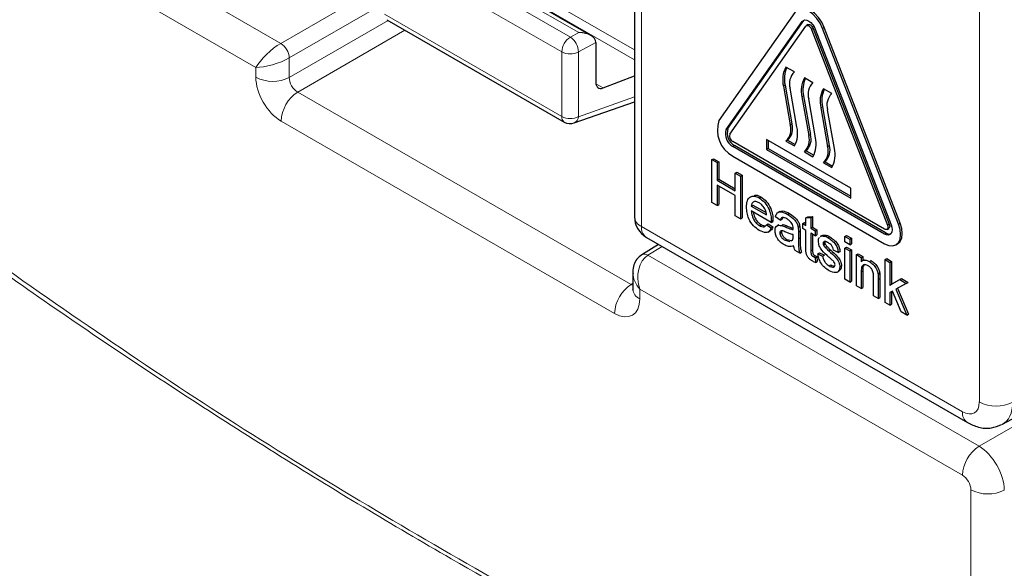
# Paper-space layout 'Blatt2' of a CAD drawing. Header units: millimetres. Extents: x 5 to 418, y 2 to 292.
# Tile 7 of 76: x 88 to 108, y 138 to 150. Entities that reach past the tile are written whole.
import ezdxf

# ---------------------------------------------------------------- set-up
doc = ezdxf.new("R2010")
doc.units = ezdxf.units.MM

psp = doc.layouts.new('Blatt2')

# ---------------------------------------------------------------- linework, layer by layer
at = {"color": 7, "linetype": 'Continuous', "lineweight": 18}
for p, q in [((107.699, 141.809), (107.699, 175.969)), ((86.114, 153.338), (93.055, 149.331)), ((92.531, 148.824), (85.766, 152.729)), ((95.19, 152.24), (100.469, 149.192)), ((95.138, 152.065), (100.469, 148.988)), ((100.615, 151.91), (100.615, 145.49)), ((95.406, 151.607), (99.125, 149.461)), ((99.305, 149.558), (95.58, 151.708)), ((98.945, 149.153), (95.227, 151.299)), ((93.055, 149.331), (95.153, 150.542)), ((95.153, 150.134), (93.231, 149.025)), ((95.227, 149.941), (98.945, 147.795)), ((93.231, 148.616), (95.303, 149.813)), ((103.984, 149.787), (104.019, 149.808)), ((104.412, 149.642), (104.448, 149.662)), ((95.657, 149.608), (93.408, 148.31)), ((99.125, 149.461), (99.305, 149.558)), ((104.183, 149.621), (104.218, 149.642)), ((99.658, 149.346), (99.295, 149.151)), ((98.945, 147.795), (98.945, 149.153)), ((99.295, 149.151), (99.295, 147.793)), ((93.231, 149.025), (93.231, 148.616)), ((92.531, 148.62), (92.531, 148.824)), ((99.66, 148.483), (99.811, 148.395)), ((103.626, 148.455), (103.591, 148.434)), ((93.408, 148.31), (100.398, 144.275)), ((104.015, 148.23), (103.98, 148.21)), ((99.295, 147.793), (100.469, 148.206)), ((104.411, 148.002), (104.376, 147.981)), ((100.05, 143.667), (93.061, 147.701)), ((103.768, 147.642), (103.733, 147.622)), ((102.393, 147.523), (102.428, 147.544)), ((104.157, 147.417), (104.122, 147.397)), ((102.531, 147.168), (102.566, 147.189)), ((104.553, 147.189), (104.517, 147.169)), ((105.774, 145.521), (105.809, 145.541)), ((106.003, 145.541), (106.039, 145.562)), ((100.615, 145.49), (107.345, 141.605)), ((103.63, 145.481), (103.666, 145.502)), ((103.905, 145.372), (103.94, 145.392)), ((105.713, 145.331), (105.748, 145.352)), ((103.905, 145.231), (103.94, 145.251)), ((101.048, 145.071), (100.751, 144.888)), ((104.164, 144.977), (104.199, 144.997)), ((100.751, 144.888), (107.692, 140.881)), ((105.221, 144.538), (105.257, 144.558)), ((100.398, 144.275), (100.434, 144.298)), ((105.58, 144.38), (105.616, 144.401)), ((107.344, 140.272), (100.58, 144.177)), ((100.58, 144.177), (100.58, 143.973)), ((107.692, 140.881), (111.734, 143.215)), ((107.521, 133.138), (107.521, 139.966))]:
    psp.add_line(p, q, dxfattribs=at)
at = {"color": 7, "linetype": 'Continuous', "lineweight": 25}
for p, q in [((100.469, 152.114), (100.469, 145.694)), ((99.552, 149.496), (95.577, 151.79)), ((103.831, 149.978), (102.24, 147.714)), ((95.278, 149.827), (98.997, 147.68)), ((102.393, 147.523), (103.984, 149.787)), ((102.428, 147.544), (104.019, 149.808)), ((102.469, 147.428), (104.06, 149.692)), ((104.019, 149.808), (104.028, 149.818)), ((104.107, 149.723), (104.072, 149.702)), ((106.039, 145.562), (104.448, 149.662)), ((104.183, 149.621), (105.774, 145.521)), ((104.218, 149.642), (105.809, 145.541)), ((104.259, 149.628), (105.85, 145.527)), ((106.003, 145.541), (104.412, 149.642)), ((99.658, 149.346), (99.658, 148.512)), ((103.821, 148.73), (103.644, 148.832)), ((99.811, 148.395), (100.469, 148.65)), ((103.591, 148.434), (103.733, 147.622)), ((103.626, 148.455), (103.768, 147.642)), ((104.21, 148.506), (104.033, 148.608)), ((103.874, 147.576), (103.733, 148.389)), ((104.015, 148.23), (104.157, 147.417)), ((104.606, 148.277), (104.429, 148.379)), ((99.205, 147.661), (100.469, 148.106)), ((103.98, 148.21), (104.122, 147.397)), ((104.263, 147.352), (104.122, 148.165)), ((104.376, 147.981), (104.517, 147.169)), ((104.411, 148.002), (104.553, 147.189)), ((104.659, 147.123), (104.517, 147.936)), ((105.713, 145.433), (102.531, 147.27)), ((105.748, 145.352), (102.566, 147.189)), ((105.005, 146.291), (103.238, 147.311)), ((103.238, 147.311), (103.238, 147.107)), ((103.273, 147.291), (103.273, 147.128)), ((103.68, 147.301), (103.644, 147.281)), ((103.644, 147.281), (103.821, 147.179)), ((103.68, 147.301), (103.839, 147.209)), ((105.713, 145.331), (102.531, 147.168)), ((103.273, 147.128), (103.238, 147.107)), ((103.238, 147.107), (105.005, 146.087)), ((103.273, 147.128), (105.005, 146.127)), ((104.068, 147.077), (104.033, 147.056)), ((104.033, 147.056), (104.21, 146.954)), ((104.068, 147.077), (104.228, 146.985)), ((102.09, 146.892), (102.125, 146.912)), ((102.09, 145.994), (102.09, 146.892)), ((102.09, 146.892), (102.2, 146.829)), ((102.125, 146.912), (102.235, 146.849)), ((102.2, 146.829), (102.235, 146.849)), ((102.2, 146.829), (102.2, 146.46)), ((102.235, 146.849), (102.235, 146.481)), ((102.531, 146.964), (105.713, 145.127)), ((104.464, 146.848), (104.429, 146.828)), ((104.429, 146.828), (104.606, 146.726)), ((104.464, 146.848), (104.623, 146.756)), ((102.579, 146.61), (102.614, 146.63)), ((102.579, 146.61), (102.688, 146.547)), ((102.579, 146.241), (102.579, 146.61)), ((102.614, 146.63), (102.724, 146.567)), ((102.688, 146.547), (102.724, 146.567)), ((102.724, 146.567), (102.724, 145.669)), ((102.2, 146.46), (102.235, 146.481)), ((102.2, 146.46), (102.579, 146.241)), ((102.579, 146.138), (102.2, 146.356)), ((102.2, 146.356), (102.2, 145.93)), ((102.235, 146.481), (102.579, 146.282)), ((102.688, 146.547), (102.688, 145.648)), ((102.235, 146.336), (102.235, 145.951)), ((105.005, 146.087), (105.005, 146.291)), ((102.2, 145.93), (102.09, 145.994)), ((102.2, 145.93), (102.235, 145.951)), ((102.579, 145.712), (102.579, 146.138)), ((103.081, 146.09), (103.116, 146.11)), ((102.918, 145.919), (102.953, 145.939)), ((102.918, 145.919), (103.237, 145.735)), ((103.336, 145.574), (102.918, 145.815)), ((102.953, 145.939), (103.229, 145.78)), ((103.513, 145.806), (103.474, 145.783)), ((103.684, 145.742), (103.719, 145.762)), ((102.688, 145.648), (102.579, 145.712)), ((102.688, 145.648), (102.724, 145.669)), ((103.087, 145.51), (103.123, 145.53)), ((103.236, 145.528), (103.271, 145.549)), ((103.271, 145.549), (103.369, 145.481)), ((103.336, 145.603), (103.372, 145.623)), ((103.336, 145.574), (103.371, 145.594)), ((103.526, 145.625), (103.426, 145.694)), ((103.526, 145.625), (103.561, 145.646)), ((103.548, 145.512), (103.584, 145.532)), ((103.576, 145.678), (103.561, 145.646)), ((103.995, 145.551), (104.03, 145.571)), ((103.995, 145.447), (103.995, 145.551)), ((103.995, 145.551), (104.064, 145.51)), ((104.03, 145.571), (104.064, 145.551)), ((104.064, 145.67), (104.1, 145.69)), ((104.064, 145.67), (104.164, 145.678)), ((104.064, 145.51), (104.064, 145.67)), ((104.1, 145.69), (104.199, 145.698)), ((104.164, 145.678), (104.199, 145.698)), ((104.164, 145.678), (104.164, 145.453)), ((104.199, 145.698), (104.199, 145.473)), ((103.236, 145.528), (103.333, 145.46)), ((103.271, 145.374), (103.311, 145.397)), ((103.333, 145.46), (103.369, 145.481)), ((103.498, 145.527), (103.458, 145.504)), ((103.516, 145.351), (103.551, 145.371)), ((103.9, 145.473), (103.935, 145.493)), ((103.905, 145.372), (103.905, 145.231)), ((103.94, 145.392), (103.94, 145.251)), ((104.064, 145.407), (103.995, 145.447)), ((104.064, 145.038), (104.064, 145.407)), ((104.164, 145.453), (104.199, 145.473)), ((104.164, 145.453), (104.254, 145.401)), ((104.254, 145.297), (104.164, 145.349)), ((104.164, 145.349), (104.164, 144.977)), ((104.199, 145.473), (104.289, 145.421)), ((104.199, 145.329), (104.199, 144.997)), ((104.254, 145.401), (104.289, 145.421)), ((104.254, 145.401), (104.254, 145.297)), ((104.289, 145.421), (104.289, 145.318)), ((105.763, 145.429), (105.798, 145.449)), ((100.719, 145.261), (107.449, 141.376)), ((103.625, 145.2), (103.66, 145.22)), ((103.625, 145.2), (103.723, 145.173)), ((103.66, 145.22), (103.758, 145.193)), ((103.754, 145.19), (103.78, 145.205)), ((103.795, 145.287), (103.795, 145.32)), ((104.254, 145.297), (104.289, 145.318)), ((104.405, 145.304), (104.365, 145.281)), ((104.372, 145.279), (104.386, 145.29)), ((104.386, 145.29), (104.422, 145.31)), ((104.407, 145.3), (104.422, 145.31)), ((104.423, 145.136), (104.459, 145.156)), ((104.525, 145.256), (104.561, 145.276)), ((104.882, 145.28), (104.917, 145.3)), ((104.882, 145.28), (104.982, 145.222)), ((104.882, 145.165), (104.882, 145.28)), ((104.982, 145.107), (104.882, 145.165)), ((104.917, 145.3), (105.017, 145.243)), ((104.982, 145.222), (105.017, 145.243)), ((104.982, 145.222), (104.982, 145.107)), ((104.982, 145.107), (105.017, 145.128)), ((105.017, 145.243), (105.017, 145.128)), ((105.95, 145.104), (105.985, 145.124)), ((100.973, 145.115), (100.623, 144.898)), ((103.935, 144.929), (103.835, 144.986)), ((103.935, 144.929), (103.97, 144.949)), ((104.314, 144.917), (104.349, 144.938)), ((104.314, 144.917), (104.413, 144.871)), ((104.349, 144.938), (104.449, 144.892)), ((104.434, 145.096), (104.469, 145.116)), ((104.467, 145.05), (104.502, 145.071)), ((104.542, 144.982), (104.577, 145.002)), ((104.742, 144.946), (104.643, 144.992)), ((104.742, 144.946), (104.778, 144.967)), ((104.882, 145.038), (104.917, 145.059)), ((104.882, 144.382), (104.882, 145.038)), ((104.882, 145.038), (104.982, 144.981)), ((104.917, 145.059), (105.017, 145.001)), ((104.982, 144.981), (105.017, 145.001)), ((104.982, 144.981), (104.982, 144.324)), ((105.017, 145.001), (105.017, 144.345)), ((105.121, 144.9), (105.157, 144.92)), ((105.157, 144.92), (105.257, 144.863)), ((104.215, 144.859), (104.25, 144.88)), ((104.254, 144.84), (104.289, 144.86)), ((104.254, 144.84), (104.264, 144.737)), ((104.264, 144.737), (104.299, 144.758)), ((104.289, 144.86), (104.299, 144.758)), ((104.413, 144.871), (104.449, 144.892)), ((105.121, 144.244), (105.121, 144.9)), ((105.121, 144.9), (105.221, 144.843)), ((105.221, 144.843), (105.257, 144.863)), ((105.221, 144.843), (105.221, 144.751)), ((105.284, 144.794), (105.244, 144.771)), ((105.257, 144.863), (105.257, 144.778)), ((105.394, 144.754), (105.43, 144.775)), ((105.721, 144.796), (105.757, 144.816)), ((105.721, 143.897), (105.721, 144.796)), ((105.721, 144.796), (105.821, 144.738)), ((105.757, 144.816), (105.857, 144.758)), ((105.821, 144.738), (105.857, 144.758)), ((105.821, 144.738), (105.821, 144.261)), ((105.857, 144.758), (105.857, 144.282)), ((100.434, 144.526), (100.434, 144.177)), ((104.551, 144.665), (104.586, 144.686)), ((104.718, 144.531), (104.758, 144.554)), ((104.772, 144.642), (104.808, 144.663)), ((105.221, 144.538), (105.221, 144.186)), ((105.257, 144.558), (105.257, 144.207)), ((105.575, 144.491), (105.61, 144.511)), ((104.982, 144.324), (104.882, 144.382)), ((104.982, 144.324), (105.017, 144.345)), ((105.48, 144.036), (105.48, 144.428)), ((105.58, 144.38), (105.58, 143.979)), ((105.616, 144.401), (105.616, 143.999)), ((105.821, 144.261), (106.03, 144.376)), ((105.857, 144.282), (106.065, 144.396)), ((106.168, 144.296), (105.95, 144.176)), ((106.03, 144.376), (106.065, 144.396)), ((106.03, 144.376), (106.168, 144.296)), ((106.065, 144.396), (106.204, 144.316)), ((106.168, 144.296), (106.204, 144.316)), ((105.221, 144.186), (105.121, 144.244)), ((105.221, 144.186), (105.257, 144.207)), ((105.821, 144.261), (105.857, 144.282)), ((105.878, 144.137), (105.821, 144.105)), ((105.821, 144.105), (105.821, 143.84)), ((105.857, 144.125), (105.857, 143.86)), ((106.062, 143.701), (105.878, 144.137)), ((105.95, 144.176), (106.178, 143.633)), ((105.986, 144.196), (106.214, 143.654)), ((105.58, 143.979), (105.48, 144.036)), ((105.58, 143.979), (105.616, 143.999)), ((105.821, 143.84), (105.721, 143.897)), ((105.821, 143.84), (105.857, 143.86)), ((106.178, 143.633), (106.062, 143.701)), ((106.178, 143.633), (106.214, 143.654)), ((108.181, 141.342), (111.747, 143.259))]:
    psp.add_line(p, q, dxfattribs=at)
at = {"color": 7, "linetype": 'Continuous', "lineweight": 25, "flags": 128}
for points in [[(104.412, 149.642), (104.359, 149.753), (104.289, 149.855), (104.208, 149.94), (104.122, 150.004), (104.035, 150.041), (103.954, 150.049), (103.884, 150.027), (103.831, 149.978)], [(104.448, 149.662), (104.394, 149.773), (104.325, 149.875), (104.244, 149.961), (104.157, 150.024), (104.07, 150.061), (103.989, 150.069), (103.919, 150.048)], [(103.984, 149.787), (104.009, 149.811), (104.042, 149.821), (104.08, 149.817), (104.122, 149.799), (104.163, 149.769), (104.201, 149.729), (104.234, 149.681), (104.259, 149.628)], [(104.06, 149.692), (104.072, 149.702), (104.086, 149.707), (104.103, 149.705), (104.122, 149.697), (104.14, 149.684), (104.157, 149.666), (104.172, 149.645), (104.183, 149.621)], [(104.107, 149.723), (104.122, 149.727), (104.139, 149.726), (104.157, 149.718), (104.175, 149.704), (104.192, 149.686), (104.207, 149.665), (104.218, 149.642)], [(105.713, 145.127), (105.799, 145.09), (105.88, 145.082), (105.95, 145.104), (106.003, 145.153), (106.037, 145.227), (106.048, 145.321), (106.037, 145.428), (106.003, 145.541)], [(105.809, 145.541), (105.816, 145.517), (105.819, 145.495), (105.816, 145.475), (105.809, 145.459), (105.798, 145.449), (105.798, 145.449)], [(105.985, 145.124), (105.985, 145.124), (106.039, 145.174), (106.072, 145.248), (106.084, 145.342), (106.072, 145.449), (106.039, 145.562)], [(105.85, 145.527), (105.866, 145.474), (105.872, 145.423), (105.866, 145.379), (105.85, 145.344), (105.825, 145.32), (105.792, 145.31), (105.754, 145.314), (105.713, 145.331)], [(105.774, 145.521), (105.781, 145.497), (105.783, 145.474), (105.781, 145.455), (105.774, 145.439), (105.763, 145.429), (105.748, 145.424), (105.731, 145.426), (105.713, 145.433)]]:
    psp.add_lwpolyline(points, dxfattribs=at)
at = {"color": 7, "linetype": 'Continuous', "lineweight": 18}
for centre, radius, start, end in [((99.328, 149.136), 0.383, 121.9791, 177.4433), ((98.911, 149.141), 0.384, 1.4456, 56.2459), ((92.836, 149), 0.396, 3.5243, 56.476), ((99.122, 149.495), 0.385, 242.6573, 296.7655), ((92.884, 149.304), 0.77, 242.6567, 296.7662), ((93.83, 147.666), 0.77, 123.2302, 177.3472), ((99.07, 147.783), 0.126, 174.3618, 234.326), ((99.122, 148.137), 0.385, 242.6573, 296.7655), ((99.141, 147.802), 0.155, 294.375, 356.6406), ((100.715, 145.716), 0.247, 185.088, 246.2314), ((100.861, 145.464), 0.247, 173.7744, 234.9146), ((100.678, 144.786), 0.125, 54.4931, 116.3205), ((100.82, 143.631), 0.77, 123.2302, 177.3472), ((100.674, 144.194), 0.24, 184.1366, 247.1828), ((108.052, 142.494), 0.77, 242.6568, 296.7662), ((107.591, 141.579), 0.247, 173.7761, 234.8983), ((108.114, 140.237), 0.77, 123.2293, 177.3476), ((107.875, 140.65), 0.77, 242.6568, 296.7661)]:
    psp.add_arc(centre, radius, start, end, dxfattribs=at)
at = {"color": 7, "linetype": 'Continuous', "lineweight": 25}
for centre, radius, start, end in [((104.133, 148.564), 0.558, 151.2942, 193.4714), ((104.193, 148.586), 0.582, 156.008, 192.9938), ((104.057, 148.487), 0.339, 134.1217, 196.8048), ((104.522, 148.34), 0.558, 151.2942, 193.4714), ((104.582, 148.361), 0.582, 156.008, 192.9938), ((104.446, 148.263), 0.339, 134.1217, 196.8048), ((104.918, 148.111), 0.558, 151.2945, 193.4711), ((104.978, 148.133), 0.582, 156.0084, 192.9933), ((104.841, 148.034), 0.339, 134.1215, 196.8048), ((99.122, 147.897), 0.25, 240.0027, 289.3798), ((102.832, 147.512), 0.626, 161.2215, 241.1899), ((103.409, 147.524), 0.339, 314.1222, 16.8046), ((103.444, 147.544), 0.339, 314.1222, 16.8046), ((102.673, 147.428), 0.296, 161.2218, 241.1891), ((102.709, 147.448), 0.296, 161.2218, 241.1891), ((102.594, 147.386), 0.132, 161.2206, 241.1915), ((103.332, 147.447), 0.558, 331.2947, 13.4712), ((103.797, 147.299), 0.339, 314.1222, 16.8046), ((103.833, 147.32), 0.339, 314.1222, 16.8046), ((103.721, 147.222), 0.558, 331.2947, 13.4712), ((104.229, 147.091), 0.339, 314.1218, 16.805), ((104.193, 147.071), 0.339, 314.1218, 16.805), ((104.117, 146.994), 0.558, 331.295, 13.4709), ((100.969, 145.694), 0.5, 180, 240.0027), ((105.817, 145.452), 0.122, 235.5334, 281.5649)]:
    psp.add_arc(centre, radius, start, end, dxfattribs=at)
for centre, major_axis, ratio, start_param, end_param in [((99.302, 149.352), (0.357, -0.005), 0.577293, 0.017527, 1.570871), ((99.482, 149.448), (-0.125, 0.217), 0.577206, 3.92692, 3.944678), ((99.838, 148.612), (0.128, 0.215), 0.587369, 2.36515, 3.78643)]:
    psp.add_ellipse(centre, major_axis=major_axis, ratio=ratio, start_param=start_param, end_param=end_param, dxfattribs=at)
at = {"color": 7, "linetype": 'Continuous', "lineweight": 18}
for centre, major_axis, ratio, start_param, end_param in [((92.884, 149.028), (0.384, 0.354), 0.264838, 0.885369, 2.438712), ((92.884, 149.028), (0.498, 0.156), 0.264711, 3.844438, 5.397781), ((93.061, 148.314), (-0.375, 0.65), 0.577557, 0.785632, 2.356124), ((93.415, 148.518), (-0.125, 0.217), 0.618558, 0.785635, 2.356127), ((100.934, 144.381), (-0.067, 0.548), 0.71152, 0.311367, 1.86471), ((100.934, 144.381), (0.441, -0.332), 0.711499, 3.664378, 4.418325), ((100.404, 144.483), (-0.112, 0.224), 0.575107, 2.391031, 2.605162), ((100.05, 144.279), (-0.375, 0.65), 0.577206, 2.356428, 3.92692), ((107.345, 142.014), (-0.25, 0.433), 0.577206, 2.356428, 3.92692), ((107.698, 142.218), (-0.487, 0.874), 0.577293, 3.119125, 3.935643), ((107.698, 140.272), (-0.375, 0.65), 0.56389, 3.927223, 5.497715), ((107.344, 140.068), (-0.125, 0.217), 0.577557, 3.927224, 5.497716)]:
    psp.add_ellipse(centre, major_axis=major_axis, ratio=ratio, start_param=start_param, end_param=end_param, dxfattribs=at)
at = {"color": 7, "linetype": 'Continuous', "lineweight": 25}
for points, knots in [([(102.818, 145.896), (102.82, 145.943), (102.825, 146.038), (102.888, 146.121), (102.981, 146.137), (103.047, 146.106), (103.081, 146.09)], [0, 0, 0, 0, 0.280742, 0.559771, 0.779663, 1, 1, 1, 1]), ([(103.08, 145.986), (103.058, 145.997), (103.013, 146.018), (102.96, 146.009), (102.926, 145.974), (102.92, 145.937), (102.918, 145.919)], [0, 0, 0, 0, 0.280192, 0.559724, 0.779652, 1, 1, 1, 1]), ([(102.984, 146.142), (102.995, 146.145), (103.034, 146.154), (103.082, 146.128), (103.116, 146.11)], [0, 0, 0, 0, 0.295455, 1, 1, 1, 1]), ([(103.2, 145.862), (103.18, 145.892), (103.145, 145.945), (103.1, 145.974), (103.08, 145.986)], [0, 0, 0, 0, 0.55851, 1, 1, 1, 1]), ([(103.081, 146.09), (103.122, 146.06), (103.204, 146.002), (103.292, 145.855), (103.332, 145.718), (103.335, 145.641), (103.336, 145.603)], [0, 0, 0, 0, 0.279365, 0.558395, 0.778886, 1, 1, 1, 1]), ([(103.116, 146.11), (103.157, 146.081), (103.24, 146.022), (103.327, 145.875), (103.367, 145.738), (103.37, 145.662), (103.372, 145.623)], [0, 0, 0, 0, 0.279365, 0.558395, 0.778886, 1, 1, 1, 1]), ([(103.086, 145.407), (103.044, 145.436), (102.96, 145.493), (102.866, 145.639), (102.823, 145.779), (102.82, 145.857), (102.818, 145.896)], [0, 0, 0, 0, 0.27995, 0.558655, 0.778986, 1, 1, 1, 1]), ([(102.918, 145.815), (102.921, 145.784), (102.927, 145.721), (102.969, 145.626), (103.027, 145.551), (103.067, 145.524), (103.087, 145.51)], [0, 0, 0, 0, 0.280645, 0.559693, 0.779662, 1, 1, 1, 1]), ([(102.96, 145.791), (102.962, 145.774), (102.968, 145.726), (103.004, 145.646), (103.062, 145.572), (103.102, 145.544), (103.123, 145.53)], [0, 0, 0, 0, 0.171829, 0.493089, 0.746331, 1, 1, 1, 1]), ([(103.237, 145.735), (103.234, 145.758), (103.23, 145.8), (103.209, 145.843), (103.2, 145.862)], [0, 0, 0, 0, 0.560684, 1, 1, 1, 1]), ([(103.426, 145.694), (103.435, 145.725), (103.454, 145.786), (103.552, 145.808), (103.634, 145.767), (103.684, 145.742)], [0, 0, 0, 0, 0.280432, 0.559299, 1, 1, 1, 1]), ([(103.516, 145.8), (103.535, 145.808), (103.591, 145.832), (103.667, 145.79), (103.719, 145.762)], [0, 0, 0, 0, 0.323828, 1, 1, 1, 1]), ([(103.684, 145.742), (103.736, 145.708), (103.808, 145.662), (103.883, 145.55), (103.894, 145.499), (103.9, 145.473)], [0, 0, 0, 0, 0.559252, 0.77919, 1, 1, 1, 1]), ([(103.719, 145.762), (103.771, 145.729), (103.843, 145.682), (103.918, 145.571), (103.93, 145.519), (103.935, 145.493)], [0, 0, 0, 0, 0.559252, 0.77919, 1, 1, 1, 1]), ([(103.123, 145.53), (103.14, 145.521), (103.171, 145.504), (103.198, 145.505), (103.21, 145.505)], [0, 0, 0, 0, 0.568415, 1, 1, 1, 1]), ([(103.336, 145.603), (103.336, 145.598), (103.336, 145.588), (103.336, 145.578), (103.336, 145.574)], [0, 0, 0, 0, 0.559973, 1, 1, 1, 1]), ([(103.372, 145.623), (103.372, 145.618), (103.372, 145.608), (103.371, 145.599), (103.371, 145.594)], [0, 0, 0, 0, 0.559973, 1, 1, 1, 1]), ([(103.666, 145.648), (103.649, 145.657), (103.615, 145.676), (103.568, 145.686), (103.539, 145.662), (103.53, 145.638), (103.526, 145.625)], [0, 0, 0, 0, 0.280857, 0.559746, 0.779498, 1, 1, 1, 1]), ([(103.584, 145.532), (103.599, 145.528), (103.626, 145.519), (103.654, 145.507), (103.666, 145.502)], [0, 0, 0, 0, 0.559914, 1, 1, 1, 1]), ([(103.769, 145.554), (103.751, 145.576), (103.719, 145.616), (103.682, 145.638), (103.666, 145.648)], [0, 0, 0, 0, 0.557871, 1, 1, 1, 1]), ([(103.795, 145.451), (103.795, 145.469), (103.794, 145.502), (103.777, 145.538), (103.769, 145.554)], [0, 0, 0, 0, 0.5619412, 1, 1, 1, 1]), ([(103.333, 145.46), (103.322, 145.434), (103.3, 145.382), (103.213, 145.348), (103.134, 145.385), (103.086, 145.407)], [0, 0, 0, 0, 0.280602, 0.560833, 1, 1, 1, 1]), ([(103.087, 145.51), (103.105, 145.501), (103.139, 145.484), (103.198, 145.478), (103.221, 145.509), (103.236, 145.528)], [0, 0, 0, 0, 0.281288, 0.561915, 1, 1, 1, 1]), ([(103.369, 145.481), (103.359, 145.452), (103.347, 145.414), (103.315, 145.405), (103.309, 145.402)], [0, 0, 0, 0, 0.775976, 1, 1, 1, 1]), ([(103.416, 145.402), (103.418, 145.425), (103.423, 145.471), (103.466, 145.521), (103.517, 145.515), (103.548, 145.512)], [0, 0, 0, 0, 0.2804432, 0.5609856, 1, 1, 1, 1]), ([(103.602, 145.109), (103.576, 145.126), (103.524, 145.159), (103.46, 145.24), (103.422, 145.328), (103.418, 145.377), (103.416, 145.402)], [0, 0, 0, 0, 0.2808147, 0.5596856, 0.7796806, 1, 1, 1, 1]), ([(103.645, 145.371), (103.617, 145.384), (103.581, 145.4), (103.543, 145.399), (103.528, 145.39), (103.518, 145.374), (103.517, 145.359), (103.516, 145.351)], [0, 0, 0, 0, 0.500273, 0.625322, 0.750265, 0.875154, 1, 1, 1, 1]), ([(103.516, 145.351), (103.517, 145.34), (103.519, 145.317), (103.537, 145.28), (103.571, 145.235), (103.603, 145.214), (103.625, 145.2)], [0, 0, 0, 0, 0.186572, 0.37347, 0.560614, 1, 1, 1, 1]), ([(103.548, 145.512), (103.564, 145.507), (103.591, 145.498), (103.618, 145.487), (103.63, 145.481)], [0, 0, 0, 0, 0.559914, 1, 1, 1, 1]), ([(103.558, 145.398), (103.557, 145.397), (103.552, 145.39), (103.552, 145.38), (103.551, 145.371)], [0, 0, 0, 0, 0.239577, 1, 1, 1, 1]), ([(103.551, 145.371), (103.552, 145.36), (103.554, 145.337), (103.572, 145.301), (103.606, 145.255), (103.638, 145.234), (103.66, 145.22)], [0, 0, 0, 0, 0.186572, 0.37347, 0.560614, 1, 1, 1, 1]), ([(103.63, 145.481), (103.661, 145.468), (103.717, 145.444), (103.771, 145.43), (103.795, 145.424)], [0, 0, 0, 0, 0.560182, 1, 1, 1, 1]), ([(103.795, 145.32), (103.768, 145.327), (103.718, 145.34), (103.667, 145.362), (103.645, 145.371)], [0, 0, 0, 0, 0.559762, 1, 1, 1, 1]), ([(103.666, 145.502), (103.697, 145.488), (103.741, 145.468), (103.784, 145.457), (103.797, 145.454)], [0, 0, 0, 0, 0.701959, 1, 1, 1, 1]), ([(103.795, 145.424), (103.795, 145.429), (103.795, 145.438), (103.795, 145.447), (103.795, 145.451)], [0, 0, 0, 0, 0.560138, 1, 1, 1, 1]), ([(103.9, 145.473), (103.902, 145.453), (103.905, 145.419), (103.905, 145.386), (103.905, 145.372)], [0, 0, 0, 0, 0.559809, 1, 1, 1, 1]), ([(103.935, 145.493), (103.937, 145.474), (103.94, 145.439), (103.94, 145.406), (103.94, 145.392)], [0, 0, 0, 0, 0.559809, 1, 1, 1, 1]), ([(103.78, 145.205), (103.785, 145.218), (103.794, 145.242), (103.795, 145.273), (103.795, 145.287)], [0, 0, 0, 0, 0.5590312, 1, 1, 1, 1]), ([(103.905, 145.231), (103.905, 145.198), (103.905, 145.144), (103.907, 145.068), (103.914, 145), (103.928, 144.953), (103.935, 144.929)], [0, 0, 0, 0, 0.340203, 0.560329, 0.780177, 1, 1, 1, 1]), ([(103.94, 145.251), (103.94, 145.219), (103.941, 145.164), (103.943, 145.088), (103.949, 145.02), (103.963, 144.973), (103.97, 144.949)], [0, 0, 0, 0, 0.340203, 0.560329, 0.780177, 1, 1, 1, 1]), ([(104.324, 145.182), (104.325, 145.214), (104.327, 145.248), (104.346, 145.261), (104.347, 145.262)], [0, 0, 0, 0, 0.94161, 1, 1, 1, 1]), ([(104.545, 144.849), (104.494, 144.893), (104.431, 144.948), (104.367, 145.035), (104.333, 145.101), (104.327, 145.15), (104.324, 145.182)], [0, 0, 0, 0, 0.5013187, 0.6265851, 0.7518103, 1, 1, 1, 1]), ([(104.386, 145.29), (104.411, 145.291), (104.454, 145.293), (104.504, 145.267), (104.525, 145.256)], [0, 0, 0, 0, 0.55894, 1, 1, 1, 1]), ([(104.422, 145.31), (104.446, 145.311), (104.49, 145.313), (104.539, 145.287), (104.561, 145.276)], [0, 0, 0, 0, 0.55894, 1, 1, 1, 1]), ([(104.533, 145.148), (104.508, 145.161), (104.472, 145.181), (104.438, 145.172), (104.425, 145.156), (104.424, 145.142), (104.423, 145.136)], [0, 0, 0, 0, 0.499758, 0.7490873, 0.8745817, 1, 1, 1, 1]), ([(104.423, 145.136), (104.424, 145.129), (104.425, 145.115), (104.431, 145.102), (104.434, 145.096)], [0, 0, 0, 0, 0.5592493, 1, 1, 1, 1]), ([(104.462, 145.175), (104.462, 145.175), (104.459, 145.171), (104.459, 145.163), (104.459, 145.156)], [0, 0, 0, 0, 0.020645, 1, 1, 1, 1]), ([(104.459, 145.156), (104.459, 145.149), (104.46, 145.136), (104.467, 145.122), (104.469, 145.116)], [0, 0, 0, 0, 0.5592493, 1, 1, 1, 1]), ([(104.525, 145.256), (104.553, 145.238), (104.609, 145.202), (104.684, 145.123), (104.73, 145.029), (104.738, 144.974), (104.742, 144.946)], [0, 0, 0, 0, 0.280742, 0.560436, 0.779458, 1, 1, 1, 1]), ([(104.643, 144.992), (104.639, 145.01), (104.632, 145.046), (104.592, 145.109), (104.555, 145.133), (104.533, 145.148)], [0, 0, 0, 0, 0.280284, 0.560236, 1, 1, 1, 1]), ([(104.561, 145.276), (104.589, 145.258), (104.644, 145.222), (104.719, 145.144), (104.765, 145.049), (104.774, 144.994), (104.778, 144.967)], [0, 0, 0, 0, 0.280742, 0.560436, 0.779458, 1, 1, 1, 1]), ([(103.805, 145.084), (103.771, 145.075), (103.71, 145.057), (103.635, 145.093), (103.602, 145.109)], [0, 0, 0, 0, 0.559971, 1, 1, 1, 1]), ([(103.835, 144.986), (103.827, 145.005), (103.813, 145.038), (103.808, 145.07), (103.805, 145.084)], [0, 0, 0, 0, 0.559728, 1, 1, 1, 1]), ([(104.194, 144.768), (104.178, 144.778), (104.147, 144.797), (104.102, 144.844), (104.059, 144.934), (104.062, 144.995), (104.064, 145.038)], [0, 0, 0, 0, 0.187431, 0.373816, 0.55946, 1, 1, 1, 1]), ([(104.164, 144.977), (104.163, 144.956), (104.161, 144.93), (104.177, 144.894), (104.192, 144.874), (104.206, 144.865), (104.215, 144.859)], [0, 0, 0, 0, 0.499592, 0.625248, 0.750354, 1, 1, 1, 1]), ([(104.199, 144.997), (104.198, 144.976), (104.197, 144.95), (104.212, 144.915), (104.227, 144.894), (104.241, 144.885), (104.25, 144.88)], [0, 0, 0, 0, 0.499592, 0.625248, 0.750354, 1, 1, 1, 1]), ([(104.55, 144.562), (104.518, 144.582), (104.455, 144.622), (104.375, 144.718), (104.33, 144.824), (104.319, 144.886), (104.314, 144.917)], [0, 0, 0, 0, 0.280737, 0.559294, 0.779306, 1, 1, 1, 1]), ([(104.434, 145.096), (104.439, 145.086), (104.449, 145.07), (104.461, 145.056), (104.467, 145.05)], [0, 0, 0, 0, 0.5591041, 1, 1, 1, 1]), ([(104.467, 145.05), (104.481, 145.037), (104.506, 145.014), (104.531, 144.991), (104.542, 144.982)], [0, 0, 0, 0, 0.559977, 1, 1, 1, 1]), ([(104.469, 145.116), (104.475, 145.107), (104.484, 145.09), (104.497, 145.077), (104.502, 145.071)], [0, 0, 0, 0, 0.5591041, 1, 1, 1, 1]), ([(104.502, 145.071), (104.516, 145.058), (104.541, 145.034), (104.566, 145.012), (104.577, 145.002)], [0, 0, 0, 0, 0.559977, 1, 1, 1, 1]), ([(104.542, 144.982), (104.594, 144.936), (104.659, 144.88), (104.727, 144.792), (104.754, 144.742), (104.77, 144.69), (104.772, 144.658), (104.772, 144.642)], [0, 0, 0, 0, 0.500444, 0.625395, 0.750278, 0.87507, 1, 1, 1, 1]), ([(104.577, 145.002), (104.629, 144.957), (104.694, 144.9), (104.762, 144.813), (104.789, 144.762), (104.805, 144.71), (104.807, 144.679), (104.808, 144.663)], [0, 0, 0, 0, 0.500444, 0.625395, 0.750278, 0.87507, 1, 1, 1, 1]), ([(100.623, 144.898), (100.585, 144.869), (100.512, 144.811), (100.452, 144.682), (100.428, 144.577), (100.437, 144.517), (100.438, 144.505)], [0, 0, 0, 0, 0.309303, 0.603272, 0.923141, 1, 1, 1, 1]), ([(104.264, 144.737), (104.251, 144.742), (104.228, 144.75), (104.204, 144.762), (104.194, 144.768)], [0, 0, 0, 0, 0.560078, 1, 1, 1, 1]), ([(104.215, 144.859), (104.222, 144.855), (104.235, 144.848), (104.248, 144.842), (104.254, 144.84)], [0, 0, 0, 0, 0.5599609, 1, 1, 1, 1]), ([(104.25, 144.88), (104.257, 144.876), (104.27, 144.869), (104.284, 144.863), (104.289, 144.86)], [0, 0, 0, 0, 0.5599609, 1, 1, 1, 1]), ([(104.413, 144.871), (104.417, 144.848), (104.425, 144.802), (104.474, 144.717), (104.522, 144.685), (104.551, 144.665)], [0, 0, 0, 0, 0.281318, 0.561075, 1, 1, 1, 1]), ([(104.639, 144.761), (104.621, 144.778), (104.591, 144.809), (104.559, 144.837), (104.545, 144.849)], [0, 0, 0, 0, 0.559791, 1, 1, 1, 1]), ([(104.673, 144.688), (104.672, 144.695), (104.671, 144.709), (104.659, 144.736), (104.646, 144.751), (104.639, 144.761)], [0, 0, 0, 0, 0.279751, 0.559835, 1, 1, 1, 1]), ([(105.221, 144.751), (105.233, 144.762), (105.256, 144.783), (105.315, 144.791), (105.364, 144.768), (105.394, 144.754)], [0, 0, 0, 0, 0.280548, 0.560811, 1, 1, 1, 1]), ([(105.394, 144.754), (105.417, 144.738), (105.464, 144.707), (105.524, 144.638), (105.561, 144.561), (105.57, 144.514), (105.575, 144.491)], [0, 0, 0, 0, 0.2802151, 0.5599709, 0.7796364, 1, 1, 1, 1]), ([(105.43, 144.775), (105.453, 144.759), (105.499, 144.728), (105.559, 144.659), (105.596, 144.581), (105.606, 144.535), (105.61, 144.511)], [0, 0, 0, 0, 0.2802151, 0.5599709, 0.7796364, 1, 1, 1, 1]), ([(104.772, 144.642), (104.768, 144.611), (104.758, 144.547), (104.675, 144.506), (104.597, 144.541), (104.55, 144.562)], [0, 0, 0, 0, 0.279925, 0.560041, 1, 1, 1, 1]), ([(104.551, 144.665), (104.566, 144.657), (104.597, 144.641), (104.637, 144.635), (104.666, 144.65), (104.671, 144.676), (104.673, 144.688)], [0, 0, 0, 0, 0.281192, 0.560954, 0.78109, 1, 1, 1, 1]), ([(104.586, 144.686), (104.602, 144.677), (104.629, 144.661), (104.654, 144.661), (104.665, 144.66)], [0, 0, 0, 0, 0.560794, 1, 1, 1, 1]), ([(104.808, 144.663), (104.804, 144.629), (104.799, 144.579), (104.765, 144.565), (104.754, 144.561)], [0, 0, 0, 0, 0.679033, 1, 1, 1, 1]), ([(105.367, 144.666), (105.35, 144.674), (105.317, 144.691), (105.271, 144.689), (105.224, 144.65), (105.222, 144.584), (105.221, 144.538)], [0, 0, 0, 0, 0.187266, 0.374353, 0.560529, 1, 1, 1, 1]), ([(105.298, 144.696), (105.29, 144.691), (105.256, 144.668), (105.256, 144.607), (105.257, 144.558)], [0, 0, 0, 0, 0.217516, 1, 1, 1, 1]), ([(105.48, 144.428), (105.48, 144.452), (105.48, 144.498), (105.46, 144.574), (105.414, 144.634), (105.382, 144.656), (105.367, 144.666)], [0, 0, 0, 0, 0.281681, 0.559787, 0.779593, 1, 1, 1, 1]), ([(105.61, 144.511), (105.612, 144.49), (105.615, 144.453), (105.615, 144.417), (105.616, 144.401)], [0, 0, 0, 0, 0.559794, 1, 1, 1, 1]), ([(105.575, 144.491), (105.577, 144.47), (105.58, 144.432), (105.58, 144.396), (105.58, 144.38)], [0, 0, 0, 0, 0.559794, 1, 1, 1, 1]), ([(100.434, 144.177), (100.433, 144.165), (100.431, 144.153), (100.433, 144.158), (100.433, 144.159)], [0, 0, 0, 0, 0.911902, 1, 1, 1, 1]), ([(107.449, 141.376), (107.524, 141.341), (107.681, 141.266), (107.939, 141.245), (108.095, 141.31), (108.165, 141.339)], [0, 0, 0, 0, 0.333696, 0.697752, 1, 1, 1, 1])]:
    psp.add_open_spline(points, degree=3, knots=knots, dxfattribs=at)
at = {"color": 7, "linetype": 'Continuous', "lineweight": 18}
for points, knots in [([(85.59, 145.799), (87.418, 144.51), (91.081, 141.928), (96.587, 138.576), (102.081, 135.584), (105.705, 133.954), (107.521, 133.138)], [0, 0, 0, 0, 0.250822, 0.502682, 0.750834, 1, 1, 1, 1]), ([(107.545, 133.032), (105.731, 133.849), (102.103, 135.481), (97.836, 137.802), (94.164, 139.962), (91.087, 141.893), (88.023, 143.959), (86.195, 145.272), (85.59, 145.707)], [0, 0, 0, 0, 0.2486467, 0.497289, 0.5811431, 0.7490357, 0.9169291, 1, 1, 1, 1])]:
    psp.add_open_spline(points, degree=3, knots=knots, dxfattribs=at)

doc.saveas('drawing.dxf')
